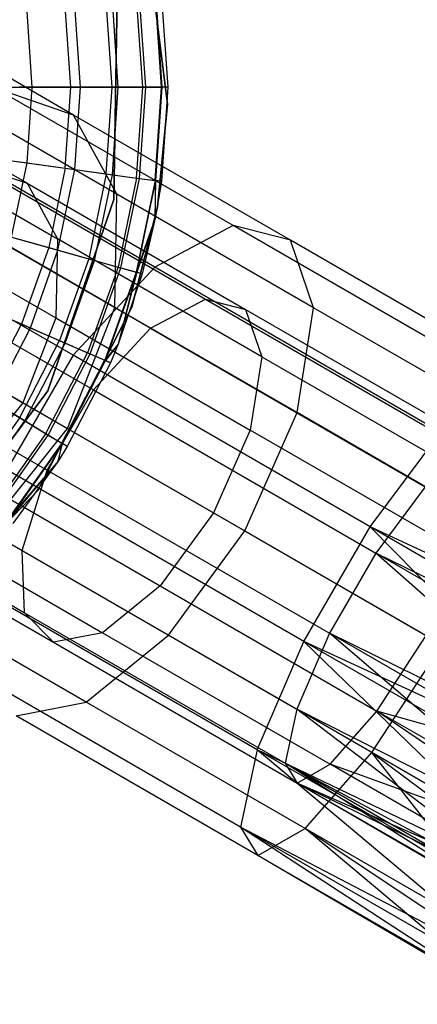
# Model space of a CAD drawing. Extents: x 0.4 to 40.3, y 0.4 to 40.3.
# Tile 62 of 243: x 3.871 to 4.155, y 29.453 to 30.154. Entities that reach past the tile are written whole.
import ezdxf

# ---------------------------------------------------------------- set-up
doc = ezdxf.new("R2010")
doc.units = 0
doc.header["$MEASUREMENT"] = 0
doc.layers.get('0').update_dxf_attribs({"color": 13, "linetype": 'CONTINUOUS'})

# ---------------------------------------------------------------- blocks, each defined once
blk = doc.blocks.new('ORTO-XII-B-11464-11465_ST0')
at = {"color": 0}
for p, q in [((3.97676, 30.09407, 10.00295), (3.95846, 30.23962, 10.00295)), ((3.95846, 30.23962, 3.31004), (3.97676, 30.09407, 3.31004)), ((3.97676, 30.09407, 10.00295), (3.95846, 30.23962, 10.00295)), ((3.95846, 30.23962, 3.31004), (3.97676, 30.09407, 3.31004)), ((3.97242, 30.10614, 11.94807), (3.96788, 30.17254, 11.94807)), ((3.97242, 30.10614, 11.94807), (3.96788, 30.17254, 11.94807)), ((3.97297, 30.10614, 10.23861), (3.96842, 30.17262, 10.23861)), ((3.97297, 30.10614, 10.23861), (3.96842, 30.17262, 10.23861)), ((3.97233, 30.17315, 10.31787), (3.97691, 30.10614, 10.31787)), ((3.97233, 30.17315, 11.89679), (3.97691, 30.10614, 11.89679)), ((3.97233, 30.17315, 10.31787), (3.97691, 30.10614, 10.31787)), ((3.97233, 30.17315, 11.89679), (3.97691, 30.10614, 11.89679)), ((3.93735, 30.10614, 12.04443), (3.93313, 30.16777, 12.04443)), ((3.93735, 30.10614, 12.04443), (3.93313, 30.16777, 12.04443)), ((3.94168, 30.10614, 10.08321), (3.93743, 30.16836, 10.08321)), ((3.94168, 30.10614, 10.08321), (3.93743, 30.16836, 10.08321)), ((3.9409, 30.17043, 10.00295), (3.93845, 30.02634, 10.00295)), ((3.93845, 30.02634, 3.31004), (3.9409, 30.17043, 3.31004)), ((3.93845, 30.02634, 3.31004), (3.9409, 30.17043, 3.31004)), ((3.9409, 30.17043, 10.00295), (3.93845, 30.02634, 10.00295)), ((3.9591, 30.10614, 11.99778), (3.95468, 30.17073, 11.99778)), ((3.9591, 30.10614, 11.99778), (3.95468, 30.17073, 11.99778)), ((3.96119, 30.10614, 10.16013), (3.95675, 30.17101, 10.16013)), ((3.96119, 30.10614, 10.16013), (3.95675, 30.17101, 10.16013)), ((3.90982, 30.0864, 1.17682), (3.7808, 30.16088, 1.3258)), ((3.90982, 30.0864, 1.17682), (3.7808, 30.16088, 1.3258)), ((3.88034, 30.10614, 9.93704), (3.87666, 30.16001, 9.93704)), ((3.88034, 30.10614, 9.93704), (3.87666, 30.16001, 9.93704)), ((3.90783, 30.10614, 12.08659), (3.90389, 30.16375, 12.08659)), ((3.90783, 30.10614, 12.08659), (3.90389, 30.16375, 12.08659)), ((3.91465, 30.10614, 10.0086), (3.91064, 30.16468, 10.0086)), ((3.91465, 30.10614, 10.0086), (3.91064, 30.16468, 10.0086)), ((3.87666, 30.03785, 1.17126), (3.74667, 30.1129, 1.32136)), ((3.87666, 30.03785, 1.17126), (3.74667, 30.1129, 1.32136)), ((3.83911, 30.10614, 9.86923), (3.88034, 30.10614, 9.93704)), ((3.83911, 30.10614, 9.86923), (3.88034, 30.10614, 9.93704)), ((3.90982, 30.0864, 1.17682), (3.85363, 30.10572, 1.1037)), ((4.02348, 30.00766, 0.98046), (3.85363, 30.10572, 1.1037)), ((3.90982, 30.0864, 1.17682), (3.85363, 30.10572, 1.1037)), ((4.02348, 30.00766, 0.98046), (3.85363, 30.10572, 1.1037)), ((3.90783, 30.10614, 12.08659), (3.87143, 30.10614, 12.12299)), ((3.90783, 30.10614, 12.08659), (3.87143, 30.10614, 12.12299)), ((3.87666, 30.05228, 9.93704), (3.88034, 30.10614, 9.93704)), ((3.87666, 30.05228, 9.93704), (3.88034, 30.10614, 9.93704)), ((3.88034, 30.10614, 9.93704), (3.91465, 30.10614, 10.0086)), ((3.88034, 30.10614, 9.93704), (3.91465, 30.10614, 10.0086)), ((3.90389, 30.04854, 12.08659), (3.90783, 30.10614, 12.08659)), ((3.90389, 30.04854, 12.08659), (3.90783, 30.10614, 12.08659)), ((3.93735, 30.10614, 12.04443), (3.90783, 30.10614, 12.08659)), ((3.93735, 30.10614, 12.04443), (3.90783, 30.10614, 12.08659)), ((3.91064, 30.04761, 10.0086), (3.91465, 30.10614, 10.0086)), ((3.91064, 30.04761, 10.0086), (3.91465, 30.10614, 10.0086)), ((3.91465, 30.10614, 10.0086), (3.94168, 30.10614, 10.08321)), ((3.91465, 30.10614, 10.0086), (3.94168, 30.10614, 10.08321)), ((3.93313, 30.04452, 12.04443), (3.93735, 30.10614, 12.04443)), ((3.93313, 30.04452, 12.04443), (3.93735, 30.10614, 12.04443)), ((3.9591, 30.10614, 11.99778), (3.93735, 30.10614, 12.04443)), ((3.9591, 30.10614, 11.99778), (3.93735, 30.10614, 12.04443)), ((3.93743, 30.04393, 10.08321), (3.94168, 30.10614, 10.08321)), ((3.93743, 30.04393, 10.08321), (3.94168, 30.10614, 10.08321)), ((3.94168, 30.10614, 10.08321), (3.96119, 30.10614, 10.16013)), ((3.94168, 30.10614, 10.08321), (3.96119, 30.10614, 10.16013)), ((3.95468, 30.04156, 11.99778), (3.9591, 30.10614, 11.99778)), ((3.95468, 30.04156, 11.99778), (3.9591, 30.10614, 11.99778)), ((3.95675, 30.04127, 10.16013), (3.96119, 30.10614, 10.16013)), ((3.95675, 30.04127, 10.16013), (3.96119, 30.10614, 10.16013)), ((3.97242, 30.10614, 11.94807), (3.9591, 30.10614, 11.99778)), ((3.97242, 30.10614, 11.94807), (3.9591, 30.10614, 11.99778)), ((3.96119, 30.10614, 10.16013), (3.97297, 30.10614, 10.23861)), ((3.96119, 30.10614, 10.16013), (3.97297, 30.10614, 10.23861)), ((3.96788, 30.03974, 11.94807), (3.97242, 30.10614, 11.94807)), ((3.96788, 30.03974, 11.94807), (3.97242, 30.10614, 11.94807)), ((3.96842, 30.03967, 10.23861), (3.97297, 30.10614, 10.23861)), ((3.96842, 30.03967, 10.23861), (3.97297, 30.10614, 10.23861)), ((3.97691, 30.10614, 10.31787), (3.97233, 30.03913, 10.31787)), ((3.97691, 30.10614, 11.89679), (3.97233, 30.03913, 11.89679)), ((3.97691, 30.10614, 10.31787), (3.97233, 30.03913, 10.31787)), ((3.97691, 30.10614, 11.89679), (3.97233, 30.03913, 11.89679)), ((3.97691, 30.10614, 11.89679), (3.97242, 30.10614, 11.94807)), ((3.97691, 30.10614, 11.89679), (3.97242, 30.10614, 11.94807)), ((3.97691, 30.10614, 10.31787), (3.97297, 30.10614, 10.23861)), ((3.97691, 30.10614, 10.31787), (3.97297, 30.10614, 10.23861)), ((3.97691, 30.10614, 11.89679), (3.97691, 30.10614, 10.31787)), ((3.97691, 30.10614, 11.89679), (3.97691, 30.10614, 10.31787)), ((3.94068, 30.03, 1.2457), (3.82374, 30.09751, 1.38072)), ((3.94068, 30.03, 1.2457), (3.82374, 30.09751, 1.38072)), ((3.96947, 30.02088, 10.00295), (3.97676, 30.09407, 10.00295)), ((3.97676, 30.09407, 3.31004), (3.96947, 30.02088, 3.31004)), ((3.97676, 30.09407, 3.31004), (3.96947, 30.02088, 3.31004)), ((3.96947, 30.02088, 10.00295), (3.97676, 30.09407, 10.00295)), ((3.97676, 30.09407, 10.00295), (3.97676, 30.09407, 3.31004)), ((3.97676, 30.09407, 10.00295), (3.97676, 30.09407, 3.31004)), ((3.96758, 29.97813, 0.9106), (3.785, 30.08354, 1.04307)), ((3.96758, 29.97813, 0.9106), (3.785, 30.08354, 1.04307)), ((3.94068, 30.03, 1.2457), (3.90982, 30.0864, 1.17682)), ((4.06431, 29.9972, 1.06473), (3.90982, 30.0864, 1.17682)), ((3.94068, 30.03, 1.2457), (3.90982, 30.0864, 1.17682)), ((4.06431, 29.9972, 1.06473), (3.90982, 30.0864, 1.17682)), ((3.77673, 30.06853, 1.35981), (3.89826, 29.99837, 1.21947)), ((3.77673, 30.06853, 1.35981), (3.89826, 29.99837, 1.21947)), ((3.83581, 30.0579, 9.86923), (3.87666, 30.05228, 9.93704)), ((3.83581, 30.0579, 9.86923), (3.87666, 30.05228, 9.93704)), ((3.86783, 30.05349, 12.12299), (3.90389, 30.04854, 12.08659)), ((3.86783, 30.05349, 12.12299), (3.90389, 30.04854, 12.08659)), ((3.83733, 30.05137, 1.12007), (3.87666, 30.03785, 1.17126)), ((3.83733, 30.05137, 1.12007), (3.87666, 30.03785, 1.17126)), ((3.83733, 30.05137, 1.12007), (4.00374, 29.9553, 0.99933)), ((3.83733, 30.05137, 1.12007), (4.00374, 29.9553, 0.99933)), ((3.86568, 29.99942, 9.93704), (3.87666, 30.05228, 9.93704)), ((3.86568, 29.99942, 9.93704), (3.87666, 30.05228, 9.93704)), ((3.87666, 30.05228, 9.93704), (3.91064, 30.04761, 10.0086)), ((3.87666, 30.05228, 9.93704), (3.91064, 30.04761, 10.0086)), ((3.90389, 30.04854, 12.08659), (3.89214, 29.99201, 12.08659)), ((3.90389, 30.04854, 12.08659), (3.89214, 29.99201, 12.08659)), ((3.89871, 29.99017, 10.0086), (3.91064, 30.04761, 10.0086)), ((3.89871, 29.99017, 10.0086), (3.91064, 30.04761, 10.0086)), ((3.90389, 30.04854, 12.08659), (3.93313, 30.04452, 12.04443)), ((3.90389, 30.04854, 12.08659), (3.93313, 30.04452, 12.04443)), ((3.91064, 30.04761, 10.0086), (3.93743, 30.04393, 10.08321)), ((3.91064, 30.04761, 10.0086), (3.93743, 30.04393, 10.08321)), ((3.93313, 30.04452, 12.04443), (3.92057, 29.98404, 12.04443)), ((3.93313, 30.04452, 12.04443), (3.92057, 29.98404, 12.04443)), ((3.92474, 29.98287, 10.08321), (3.93743, 30.04393, 10.08321)), ((3.92474, 29.98287, 10.08321), (3.93743, 30.04393, 10.08321)), ((3.93313, 30.04452, 12.04443), (3.95468, 30.04156, 11.99778)), ((3.93313, 30.04452, 12.04443), (3.95468, 30.04156, 11.99778)), ((3.93743, 30.04393, 10.08321), (3.95675, 30.04127, 10.16013)), ((3.93743, 30.04393, 10.08321), (3.95675, 30.04127, 10.16013)), ((3.95468, 30.04156, 11.99778), (3.94151, 29.97817, 11.99778)), ((3.95468, 30.04156, 11.99778), (3.94151, 29.97817, 11.99778)), ((3.94352, 29.97761, 10.16013), (3.95675, 30.04127, 10.16013)), ((3.94352, 29.97761, 10.16013), (3.95675, 30.04127, 10.16013)), ((3.96788, 30.03974, 11.94807), (3.95434, 29.97458, 11.94807)), ((3.96788, 30.03974, 11.94807), (3.95434, 29.97458, 11.94807)), ((3.95468, 30.04156, 11.99778), (3.96788, 30.03974, 11.94807)), ((3.95468, 30.04156, 11.99778), (3.96788, 30.03974, 11.94807)), ((3.95487, 29.97443, 10.23861), (3.96842, 30.03967, 10.23861)), ((3.95487, 29.97443, 10.23861), (3.96842, 30.03967, 10.23861)), ((3.95675, 30.04127, 10.16013), (3.96842, 30.03967, 10.23861)), ((3.95675, 30.04127, 10.16013), (3.96842, 30.03967, 10.23861)), ((3.97233, 30.03913, 11.89679), (3.96788, 30.03974, 11.94807)), ((3.96788, 30.03974, 11.94807), (3.96802, 30.01301, 11.89679)), ((3.97233, 30.03913, 11.89679), (3.96788, 30.03974, 11.94807)), ((3.96788, 30.03974, 11.94807), (3.96802, 30.01301, 11.89679)), ((3.96802, 30.01301, 10.31787), (3.96842, 30.03967, 10.23861)), ((3.96802, 30.01301, 10.31787), (3.96842, 30.03967, 10.23861)), ((3.97233, 30.03913, 10.31787), (3.96802, 30.01301, 10.31787)), ((3.97233, 30.03913, 11.89679), (3.96802, 30.01301, 11.89679)), ((3.97233, 30.03913, 10.31787), (3.96802, 30.01301, 10.31787)), ((3.97233, 30.03913, 11.89679), (3.96802, 30.01301, 11.89679)), ((3.97233, 30.03913, 10.31787), (3.96842, 30.03967, 10.23861)), ((3.97233, 30.03913, 10.31787), (3.96842, 30.03967, 10.23861)), ((3.97233, 30.03913, 11.89679), (3.97233, 30.03913, 10.31787)), ((3.97233, 30.03913, 11.89679), (3.97233, 30.03913, 10.31787)), ((3.78929, 30.03585, 1.07763), (3.96461, 29.93463, 0.95043)), ((3.78929, 30.03585, 1.07763), (3.96461, 29.93463, 0.95043)), ((3.87666, 30.03785, 1.17126), (3.89826, 29.99837, 1.21947)), ((3.87666, 30.03785, 1.17126), (3.89826, 29.99837, 1.21947)), ((3.87666, 30.03785, 1.17126), (4.03232, 29.94798, 1.05832)), ((3.87666, 30.03785, 1.17126), (4.03232, 29.94798, 1.05832)), ((3.93845, 30.02634, 10.00295), (3.89158, 29.89006, 10.00295)), ((3.89158, 29.89006, 3.31004), (3.93845, 30.02634, 3.31004)), ((3.89158, 29.89006, 3.31004), (3.93845, 30.02634, 3.31004)), ((3.93845, 30.02634, 10.00295), (3.89158, 29.89006, 10.00295)), ((3.93845, 30.02634, 3.31004), (3.93845, 30.02634, 10.00295)), ((3.93845, 30.02634, 3.31004), (3.93845, 30.02634, 10.00295)), ((3.93915, 29.94945, 1.29455), (3.94068, 30.03, 1.2457)), ((3.93915, 29.94945, 1.29455), (3.94068, 30.03, 1.2457)), ((4.0807, 29.94916, 1.14411), (3.94068, 30.03, 1.2457)), ((4.0807, 29.94916, 1.14411), (3.94068, 30.03, 1.2457)), ((3.90942, 29.91538, 0.87115), (3.71965, 30.02494, 1.00884)), ((3.90942, 29.91538, 0.87115), (3.71965, 30.02494, 1.00884)), ((3.95135, 29.9496, 10.00295), (3.96947, 30.02088, 10.00295)), ((3.96947, 30.02088, 3.31004), (3.95135, 29.9496, 3.31004)), ((3.95135, 29.9496, 10.00295), (3.96947, 30.02088, 10.00295)), ((3.96947, 30.02088, 3.31004), (3.95135, 29.9496, 3.31004)), ((3.96947, 30.02088, 3.31004), (3.96947, 30.02088, 10.00295)), ((3.96947, 30.02088, 3.31004), (3.96947, 30.02088, 10.00295)), ((3.93915, 29.94945, 1.29455), (3.83079, 30.01201, 1.41968)), ((3.93915, 29.94945, 1.29455), (3.83079, 30.01201, 1.41968)), ((3.96802, 30.01301, 11.89679), (3.95434, 29.97458, 11.94807)), ((3.96802, 30.01301, 11.89679), (3.95434, 29.97458, 11.94807)), ((3.96802, 30.01301, 10.31787), (3.95487, 29.97443, 10.23861)), ((3.96802, 30.01301, 10.31787), (3.95487, 29.97443, 10.23861)), ((3.96802, 30.01301, 10.31787), (3.95866, 29.97337, 10.31787)), ((3.96802, 30.01301, 11.89679), (3.95866, 29.97337, 11.89679)), ((3.96802, 30.01301, 10.31787), (3.95866, 29.97337, 10.31787)), ((3.96802, 30.01301, 11.89679), (3.95866, 29.97337, 11.89679)), ((3.96802, 30.01301, 11.89679), (3.96802, 30.01301, 10.31787)), ((3.96802, 30.01301, 11.89679), (3.96802, 30.01301, 10.31787)), ((3.78166, 30.00869, 1.38708), (3.8972, 29.94198, 1.25366)), ((3.78166, 30.00869, 1.38708), (3.8972, 29.94198, 1.25366)), ((4.02348, 30.00766, 0.98046), (3.96758, 29.97813, 0.9106)), ((4.02348, 30.00766, 0.98046), (3.96758, 29.97813, 0.9106)), ((4.06431, 29.9972, 1.06473), (4.02348, 30.00766, 0.98046)), ((4.21282, 29.89835, 0.90396), (4.02348, 30.00766, 0.98046)), ((4.06431, 29.9972, 1.06473), (4.02348, 30.00766, 0.98046)), ((4.21282, 29.89835, 0.90396), (4.02348, 30.00766, 0.98046)), ((3.85709, 30.00183, 12.12299), (3.89214, 29.99201, 12.08659)), ((3.85709, 30.00183, 12.12299), (3.89214, 29.99201, 12.08659)), ((3.86568, 29.99942, 9.93704), (3.89871, 29.99017, 10.0086)), ((3.86568, 29.99942, 9.93704), (3.89871, 29.99017, 10.0086)), ((3.89826, 29.99837, 1.21947), (3.8972, 29.94198, 1.25366)), ((3.89826, 29.99837, 1.21947), (3.8972, 29.94198, 1.25366)), ((4.0438, 29.91434, 1.11388), (3.89826, 29.99837, 1.21947)), ((4.0438, 29.91434, 1.11388), (3.89826, 29.99837, 1.21947)), ((4.0807, 29.94916, 1.14411), (4.06431, 29.9972, 1.06473)), ((4.23652, 29.89777, 0.99515), (4.06431, 29.9972, 1.06473)), ((4.0807, 29.94916, 1.14411), (4.06431, 29.9972, 1.06473)), ((4.23652, 29.89777, 0.99515), (4.06431, 29.9972, 1.06473)), ((3.74354, 29.99483, 1.05367), (3.9239, 29.8907, 0.92281)), ((3.74354, 29.99483, 1.05367), (3.9239, 29.8907, 0.92281)), ((3.89214, 29.99201, 12.08659), (3.8728, 29.9376, 12.08659)), ((3.89214, 29.99201, 12.08659), (3.8728, 29.9376, 12.08659)), ((3.87906, 29.93489, 10.0086), (3.89871, 29.99017, 10.0086)), ((3.87906, 29.93489, 10.0086), (3.89871, 29.99017, 10.0086)), ((3.89214, 29.99201, 12.08659), (3.92057, 29.98404, 12.04443)), ((3.89214, 29.99201, 12.08659), (3.92057, 29.98404, 12.04443)), ((3.89871, 29.99017, 10.0086), (3.92474, 29.98287, 10.08321)), ((3.89871, 29.99017, 10.0086), (3.92474, 29.98287, 10.08321)), ((3.92057, 29.98404, 12.04443), (3.89988, 29.92584, 12.04443)), ((3.92057, 29.98404, 12.04443), (3.89988, 29.92584, 12.04443)), ((3.92057, 29.98404, 12.04443), (3.94151, 29.97817, 11.99778)), ((3.92057, 29.98404, 12.04443), (3.94151, 29.97817, 11.99778)), ((3.90386, 29.92411, 10.08321), (3.92474, 29.98287, 10.08321)), ((3.90386, 29.92411, 10.08321), (3.92474, 29.98287, 10.08321)), ((3.96758, 29.97813, 0.9106), (3.90942, 29.91538, 0.87115)), ((3.96758, 29.97813, 0.9106), (3.90942, 29.91538, 0.87115)), ((3.94151, 29.97817, 11.99778), (3.91983, 29.91717, 11.99778)), ((3.94151, 29.97817, 11.99778), (3.91983, 29.91717, 11.99778)), ((3.92175, 29.91634, 10.16013), (3.94352, 29.97761, 10.16013)), ((3.92175, 29.91634, 10.16013), (3.94352, 29.97761, 10.16013)), ((3.92474, 29.98287, 10.08321), (3.94352, 29.97761, 10.16013)), ((3.92474, 29.98287, 10.08321), (3.94352, 29.97761, 10.16013)), ((3.94151, 29.97817, 11.99778), (3.95434, 29.97458, 11.94807)), ((3.94151, 29.97817, 11.99778), (3.95434, 29.97458, 11.94807)), ((3.94352, 29.97761, 10.16013), (3.95487, 29.97443, 10.23861)), ((3.94352, 29.97761, 10.16013), (3.95487, 29.97443, 10.23861)), ((4.17112, 29.86062, 0.82837), (3.96758, 29.97813, 0.9106)), ((4.17112, 29.86062, 0.82837), (3.96758, 29.97813, 0.9106)), ((3.95434, 29.97458, 11.94807), (3.93205, 29.91187, 11.94807)), ((3.95434, 29.97458, 11.94807), (3.93205, 29.91187, 11.94807)), ((3.93255, 29.91165, 10.23861), (3.95487, 29.97443, 10.23861)), ((3.93255, 29.91165, 10.23861), (3.95487, 29.97443, 10.23861)), ((3.95434, 29.97458, 11.94807), (3.94166, 29.92324, 11.89679)), ((3.95434, 29.97458, 11.94807), (3.94166, 29.92324, 11.89679)), ((3.95487, 29.97443, 10.23861), (3.94166, 29.92324, 10.31787)), ((3.95487, 29.97443, 10.23861), (3.94166, 29.92324, 10.31787)), ((3.95866, 29.97337, 10.31787), (3.94166, 29.92324, 10.31787)), ((3.95866, 29.97337, 11.89679), (3.94166, 29.92324, 11.89679)), ((3.95866, 29.97337, 10.31787), (3.94166, 29.92324, 10.31787)), ((3.95866, 29.97337, 11.89679), (3.94166, 29.92324, 11.89679)), ((3.95866, 29.97337, 11.89679), (3.95434, 29.97458, 11.94807)), ((3.95866, 29.97337, 11.89679), (3.95434, 29.97458, 11.94807)), ((3.95866, 29.97337, 10.31787), (3.95487, 29.97443, 10.23861)), ((3.95866, 29.97337, 10.31787), (3.95487, 29.97443, 10.23861)), ((3.95866, 29.97337, 11.89679), (3.95866, 29.97337, 10.31787)), ((3.95866, 29.97337, 11.89679), (3.95866, 29.97337, 10.31787)), ((3.96461, 29.93463, 0.95043), (4.00374, 29.9553, 0.99933)), ((3.96461, 29.93463, 0.95043), (4.00374, 29.9553, 0.99933)), ((4.00374, 29.9553, 0.99933), (4.03232, 29.94798, 1.05832)), ((4.00374, 29.9553, 0.99933), (4.03232, 29.94798, 1.05832)), ((4.00374, 29.9553, 0.99933), (4.18925, 29.8482, 0.92438)), ((4.00374, 29.9553, 0.99933), (4.18925, 29.8482, 0.92438)), ((3.83942, 29.9521, 12.12299), (3.8728, 29.9376, 12.08659)), ((3.83942, 29.9521, 12.12299), (3.8728, 29.9376, 12.08659)), ((3.8476, 29.94855, 9.93704), (3.87906, 29.93489, 10.0086)), ((3.8476, 29.94855, 9.93704), (3.87906, 29.93489, 10.0086)), ((3.88447, 29.81903, 10.00295), (3.95135, 29.9496, 10.00295)), ((3.95135, 29.9496, 3.31004), (3.88447, 29.81903, 3.31004)), ((3.88447, 29.81903, 10.00295), (3.95135, 29.9496, 10.00295)), ((3.95135, 29.9496, 3.31004), (3.88447, 29.81903, 3.31004)), ((3.90559, 29.86319, 1.31218), (3.93915, 29.94945, 1.29455)), ((3.90559, 29.86319, 1.31218), (3.93915, 29.94945, 1.29455)), ((4.06892, 29.87453, 1.2004), (3.93915, 29.94945, 1.29455)), ((4.06892, 29.87453, 1.2004), (3.93915, 29.94945, 1.29455)), ((3.95135, 29.9496, 10.00295), (3.95135, 29.9496, 3.31004)), ((3.95135, 29.9496, 10.00295), (3.95135, 29.9496, 3.31004)), ((4.06892, 29.87453, 1.2004), (4.0807, 29.94916, 1.14411)), ((4.06892, 29.87453, 1.2004), (4.0807, 29.94916, 1.14411)), ((4.23679, 29.85904, 1.08104), (4.0807, 29.94916, 1.14411)), ((4.23679, 29.85904, 1.08104), (4.0807, 29.94916, 1.14411)), ((3.76033, 29.94706, 1.39692), (3.8737, 29.8816, 1.266)), ((3.76033, 29.94706, 1.39692), (3.8737, 29.8816, 1.266)), ((3.8972, 29.94198, 1.25366), (3.8737, 29.8816, 1.266)), ((3.8972, 29.94198, 1.25366), (3.8737, 29.8816, 1.266)), ((3.8972, 29.94198, 1.25366), (4.03555, 29.8621, 1.15329)), ((3.8972, 29.94198, 1.25366), (4.03555, 29.8621, 1.15329)), ((4.03232, 29.94798, 1.05832), (4.0438, 29.91434, 1.11388)), ((4.03232, 29.94798, 1.05832), (4.0438, 29.91434, 1.11388)), ((4.03232, 29.94798, 1.05832), (4.20584, 29.84779, 0.98821)), ((4.03232, 29.94798, 1.05832), (4.20584, 29.84779, 0.98821)), ((3.71057, 29.93771, 1.05367), (3.89092, 29.83358, 0.92281)), ((3.71057, 29.93771, 1.05367), (3.89092, 29.83358, 0.92281)), ((3.84624, 29.88634, 12.08659), (3.8728, 29.9376, 12.08659)), ((3.84624, 29.88634, 12.08659), (3.8728, 29.9376, 12.08659)), ((3.85207, 29.88279, 10.0086), (3.87906, 29.93489, 10.0086)), ((3.85207, 29.88279, 10.0086), (3.87906, 29.93489, 10.0086)), ((3.8728, 29.9376, 12.08659), (3.89988, 29.92584, 12.04443)), ((3.8728, 29.9376, 12.08659), (3.89988, 29.92584, 12.04443)), ((3.87906, 29.93489, 10.0086), (3.90386, 29.92411, 10.08321)), ((3.87906, 29.93489, 10.0086), (3.90386, 29.92411, 10.08321)), ((3.9239, 29.8907, 0.92281), (3.96461, 29.93463, 0.95043)), ((3.9239, 29.8907, 0.92281), (3.96461, 29.93463, 0.95043)), ((3.96461, 29.93463, 0.95043), (4.16005, 29.82179, 0.87146)), ((3.96461, 29.93463, 0.95043), (4.16005, 29.82179, 0.87146)), ((3.80031, 29.92397, 1.43374), (3.90559, 29.86319, 1.31218)), ((3.80031, 29.92397, 1.43374), (3.90559, 29.86319, 1.31218)), ((3.87146, 29.871, 12.04443), (3.89988, 29.92584, 12.04443)), ((3.87146, 29.871, 12.04443), (3.89988, 29.92584, 12.04443)), ((3.87517, 29.86875, 10.08321), (3.90386, 29.92411, 10.08321)), ((3.87517, 29.86875, 10.08321), (3.90386, 29.92411, 10.08321)), ((3.89988, 29.92584, 12.04443), (3.91983, 29.91717, 11.99778)), ((3.89988, 29.92584, 12.04443), (3.91983, 29.91717, 11.99778)), ((3.90386, 29.92411, 10.08321), (3.92175, 29.91634, 10.16013)), ((3.90386, 29.92411, 10.08321), (3.92175, 29.91634, 10.16013)), ((3.94166, 29.92324, 11.89679), (3.93205, 29.91187, 11.94807)), ((3.94166, 29.92324, 11.89679), (3.93205, 29.91187, 11.94807)), ((3.94166, 29.92324, 10.31787), (3.93255, 29.91165, 10.23861)), ((3.94166, 29.92324, 10.31787), (3.93255, 29.91165, 10.23861)), ((3.94166, 29.92324, 10.31787), (3.93617, 29.91008, 10.31787)), ((3.94166, 29.92324, 11.89679), (3.93617, 29.91008, 11.89679)), ((3.94166, 29.92324, 10.31787), (3.93617, 29.91008, 10.31787)), ((3.94166, 29.92324, 11.89679), (3.93617, 29.91008, 11.89679)), ((3.94166, 29.92324, 11.89679), (3.94166, 29.92324, 10.31787)), ((3.94166, 29.92324, 11.89679), (3.94166, 29.92324, 10.31787)), ((3.90942, 29.91538, 0.87115), (3.86231, 29.83378, 0.87115)), ((3.90942, 29.91538, 0.87115), (3.86231, 29.83378, 0.87115)), ((3.89005, 29.8597, 11.99778), (3.91983, 29.91717, 11.99778)), ((3.89005, 29.8597, 11.99778), (3.91983, 29.91717, 11.99778)), ((3.89183, 29.85861, 10.16013), (3.92175, 29.91634, 10.16013)), ((3.89183, 29.85861, 10.16013), (3.92175, 29.91634, 10.16013)), ((4.12096, 29.79324, 0.78568), (3.90942, 29.91538, 0.87115)), ((4.12096, 29.79324, 0.78568), (3.90942, 29.91538, 0.87115)), ((3.91983, 29.91717, 11.99778), (3.93205, 29.91187, 11.94807)), ((3.91983, 29.91717, 11.99778), (3.93205, 29.91187, 11.94807)), ((3.92175, 29.91634, 10.16013), (3.93255, 29.91165, 10.23861)), ((3.92175, 29.91634, 10.16013), (3.93255, 29.91165, 10.23861)), ((4.0438, 29.91434, 1.11388), (4.03555, 29.8621, 1.15329)), ((4.0438, 29.91434, 1.11388), (4.03555, 29.8621, 1.15329)), ((4.0438, 29.91434, 1.11388), (4.20603, 29.82068, 1.04833)), ((4.0438, 29.91434, 1.11388), (4.20603, 29.82068, 1.04833)), ((3.90143, 29.85277, 11.94807), (3.93205, 29.91187, 11.94807)), ((3.90143, 29.85277, 11.94807), (3.93205, 29.91187, 11.94807)), ((3.9019, 29.85249, 10.23861), (3.93255, 29.91165, 10.23861)), ((3.9019, 29.85249, 10.23861), (3.93255, 29.91165, 10.23861)), ((3.93617, 29.91008, 10.31787), (3.90526, 29.85044, 10.31787)), ((3.93617, 29.91008, 11.89679), (3.90526, 29.85044, 11.89679)), ((3.93617, 29.91008, 10.31787), (3.90526, 29.85044, 10.31787)), ((3.93617, 29.91008, 11.89679), (3.90526, 29.85044, 11.89679)), ((3.93205, 29.91187, 11.94807), (3.93617, 29.91008, 11.89679)), ((3.93205, 29.91187, 11.94807), (3.93617, 29.91008, 11.89679)), ((3.93617, 29.91008, 10.31787), (3.93255, 29.91165, 10.23861)), ((3.93617, 29.91008, 10.31787), (3.93255, 29.91165, 10.23861)), ((3.93617, 29.91008, 11.89679), (3.93617, 29.91008, 10.31787)), ((3.93617, 29.91008, 11.89679), (3.93617, 29.91008, 10.31787)), ((3.89158, 29.89006, 10.00295), (3.8049, 29.77492, 10.00295)), ((3.8049, 29.77492, 3.31004), (3.89158, 29.89006, 3.31004)), ((3.8049, 29.77492, 3.31004), (3.89158, 29.89006, 3.31004)), ((3.89158, 29.89006, 10.00295), (3.8049, 29.77492, 10.00295)), ((3.84624, 29.88634, 12.08659), (3.87146, 29.871, 12.04443)), ((3.84624, 29.88634, 12.08659), (3.87146, 29.871, 12.04443)), ((3.89092, 29.83358, 0.92281), (3.9239, 29.8907, 0.92281)), ((3.89092, 29.83358, 0.92281), (3.9239, 29.8907, 0.92281)), ((3.89158, 29.89006, 3.31004), (3.89158, 29.89006, 10.00295)), ((3.89158, 29.89006, 3.31004), (3.89158, 29.89006, 10.00295)), ((3.9239, 29.8907, 0.92281), (4.12495, 29.77462, 0.84158)), ((3.9239, 29.8907, 0.92281), (4.12495, 29.77462, 0.84158)), ((3.8737, 29.8816, 1.266), (3.83316, 29.83106, 1.25366)), ((3.8737, 29.8816, 1.266), (3.83316, 29.83106, 1.25366)), ((3.85207, 29.88279, 10.0086), (3.87517, 29.86875, 10.08321)), ((3.85207, 29.88279, 10.0086), (3.87517, 29.86875, 10.08321)), ((3.8737, 29.8816, 1.266), (4.00946, 29.80322, 1.16751)), ((3.8737, 29.8816, 1.266), (4.00946, 29.80322, 1.16751)), ((3.69792, 29.87758, 1.07763), (3.87324, 29.77636, 0.95043)), ((3.69792, 29.87758, 1.07763), (3.87324, 29.77636, 0.95043)), ((3.87146, 29.871, 12.04443), (3.83584, 29.82054, 12.04443)), ((3.87146, 29.871, 12.04443), (3.83584, 29.82054, 12.04443)), ((3.87146, 29.871, 12.04443), (3.89005, 29.8597, 11.99778)), ((3.87146, 29.871, 12.04443), (3.89005, 29.8597, 11.99778)), ((4.03165, 29.79041, 1.22071), (4.06892, 29.87453, 1.2004)), ((4.03165, 29.79041, 1.22071), (4.06892, 29.87453, 1.2004)), ((4.21357, 29.79101, 1.14195), (4.06892, 29.87453, 1.2004)), ((4.21357, 29.79101, 1.14195), (4.06892, 29.87453, 1.2004)), ((3.83921, 29.8178, 10.08321), (3.87517, 29.86875, 10.08321)), ((3.83921, 29.8178, 10.08321), (3.87517, 29.86875, 10.08321)), ((3.87517, 29.86875, 10.08321), (3.89183, 29.85861, 10.16013)), ((3.87517, 29.86875, 10.08321), (3.89183, 29.85861, 10.16013)), ((3.84767, 29.791, 1.29455), (3.90559, 29.86319, 1.31218)), ((3.84767, 29.791, 1.29455), (3.90559, 29.86319, 1.31218)), ((3.89005, 29.8597, 11.99778), (3.85272, 29.80681, 11.99778)), ((3.89005, 29.8597, 11.99778), (3.85272, 29.80681, 11.99778)), ((3.85434, 29.80549, 10.16013), (3.89183, 29.85861, 10.16013)), ((3.85434, 29.80549, 10.16013), (3.89183, 29.85861, 10.16013)), ((3.89005, 29.8597, 11.99778), (3.90143, 29.85277, 11.94807)), ((3.89005, 29.8597, 11.99778), (3.90143, 29.85277, 11.94807)), ((3.89183, 29.85861, 10.16013), (3.9019, 29.85249, 10.23861)), ((3.89183, 29.85861, 10.16013), (3.9019, 29.85249, 10.23861)), ((3.90559, 29.86319, 1.31218), (4.03165, 29.79041, 1.22071)), ((3.90559, 29.86319, 1.31218), (4.03165, 29.79041, 1.22071)), ((4.03555, 29.8621, 1.15329), (4.00946, 29.80322, 1.16751)), ((4.03555, 29.8621, 1.15329), (4.00946, 29.80322, 1.16751)), ((4.18977, 29.77306, 1.09097), (4.03555, 29.8621, 1.15329)), ((4.18977, 29.77306, 1.09097), (4.03555, 29.8621, 1.15329)), ((4.12096, 29.79324, 0.78568), (4.17112, 29.86062, 0.82837)), ((4.12096, 29.79324, 0.78568), (4.17112, 29.86062, 0.82837)), ((3.90143, 29.85277, 11.94807), (3.86305, 29.7984, 11.94807)), ((3.90143, 29.85277, 11.94807), (3.86305, 29.7984, 11.94807)), ((3.86347, 29.79806, 10.23861), (3.9019, 29.85249, 10.23861)), ((3.86347, 29.79806, 10.23861), (3.9019, 29.85249, 10.23861)), ((3.90143, 29.85277, 11.94807), (3.89879, 29.84008, 11.89679)), ((3.90143, 29.85277, 11.94807), (3.89879, 29.84008, 11.89679)), ((3.89879, 29.84008, 10.31787), (3.9019, 29.85249, 10.23861)), ((3.89879, 29.84008, 10.31787), (3.9019, 29.85249, 10.23861)), ((3.90526, 29.85044, 10.31787), (3.89879, 29.84008, 10.31787)), ((3.90526, 29.85044, 11.89679), (3.89879, 29.84008, 11.89679)), ((3.90526, 29.85044, 10.31787), (3.89879, 29.84008, 10.31787)), ((3.90526, 29.85044, 11.89679), (3.89879, 29.84008, 11.89679)), ((3.90526, 29.85044, 11.89679), (3.90143, 29.85277, 11.94807)), ((3.90526, 29.85044, 11.89679), (3.90143, 29.85277, 11.94807)), ((3.90526, 29.85044, 10.31787), (3.9019, 29.85249, 10.23861)), ((3.90526, 29.85044, 10.31787), (3.9019, 29.85249, 10.23861)), ((3.90526, 29.85044, 11.89679), (3.90526, 29.85044, 10.31787)), ((3.90526, 29.85044, 11.89679), (3.90526, 29.85044, 10.31787)), ((3.89879, 29.84008, 11.89679), (3.86305, 29.7984, 11.94807)), ((3.89879, 29.84008, 11.89679), (3.86305, 29.7984, 11.94807)), ((3.89879, 29.84008, 10.31787), (3.86347, 29.79806, 10.23861)), ((3.89879, 29.84008, 10.31787), (3.86347, 29.79806, 10.23861)), ((3.89879, 29.84008, 10.31787), (3.86653, 29.79557, 10.31787)), ((3.89879, 29.84008, 11.89679), (3.86653, 29.79557, 11.89679)), ((3.89879, 29.84008, 10.31787), (3.86653, 29.79557, 10.31787)), ((3.89879, 29.84008, 11.89679), (3.86653, 29.79557, 11.89679)), ((3.89879, 29.84008, 11.89679), (3.89879, 29.84008, 10.31787)), ((3.89879, 29.84008, 11.89679), (3.89879, 29.84008, 10.31787)), ((3.83316, 29.83106, 1.25366), (3.97151, 29.75119, 1.15329)), ((3.83316, 29.83106, 1.25366), (3.97151, 29.75119, 1.15329)), ((4.07385, 29.71164, 0.78568), (3.86231, 29.83378, 0.87115)), ((4.07385, 29.71164, 0.78568), (3.86231, 29.83378, 0.87115)), ((3.87324, 29.77636, 0.95043), (3.89092, 29.83358, 0.92281)), ((3.87324, 29.77636, 0.95043), (3.89092, 29.83358, 0.92281)), ((3.89092, 29.83358, 0.92281), (4.09197, 29.71751, 0.84158)), ((3.89092, 29.83358, 0.92281), (4.09197, 29.71751, 0.84158)), ((3.70849, 29.82821, 1.12007), (3.8749, 29.73214, 0.99933)), ((3.70849, 29.82821, 1.12007), (3.8749, 29.73214, 0.99933)), ((3.78209, 29.71397, 10.00295), (3.88447, 29.81903, 10.00295)), ((3.88447, 29.81903, 3.31004), (3.78209, 29.71397, 3.31004)), ((3.78209, 29.71397, 10.00295), (3.88447, 29.81903, 10.00295)), ((3.88447, 29.81903, 3.31004), (3.78209, 29.71397, 3.31004)), ((3.88447, 29.81903, 10.00295), (3.88447, 29.81903, 3.31004)), ((3.88447, 29.81903, 10.00295), (3.88447, 29.81903, 3.31004)), ((4.16005, 29.82179, 0.87146), (4.12495, 29.77462, 0.84158)), ((4.16005, 29.82179, 0.87146), (4.12495, 29.77462, 0.84158)), ((3.73987, 29.80092, 1.17126), (3.89553, 29.71105, 1.05832)), ((3.73987, 29.80092, 1.17126), (3.89553, 29.71105, 1.05832)), ((3.78486, 29.80195, 1.21947), (3.93039, 29.71792, 1.11388)), ((3.78486, 29.80195, 1.21947), (3.93039, 29.71792, 1.11388)), ((4.00946, 29.80322, 1.16751), (3.97151, 29.75119, 1.15329)), ((4.00946, 29.80322, 1.16751), (3.97151, 29.75119, 1.15329)), ((4.00946, 29.80322, 1.16751), (4.1608, 29.71585, 1.10636)), ((4.00946, 29.80322, 1.16751), (4.1608, 29.71585, 1.10636)), ((3.97744, 29.71608, 1.2004), (3.84767, 29.791, 1.29455)), ((3.97744, 29.71608, 1.2004), (3.84767, 29.791, 1.29455)), ((3.97744, 29.71608, 1.2004), (4.03165, 29.79041, 1.22071)), ((3.97744, 29.71608, 1.2004), (4.03165, 29.79041, 1.22071)), ((4.03165, 29.79041, 1.22071), (4.17218, 29.70928, 1.16393)), ((4.03165, 29.79041, 1.22071), (4.17218, 29.70928, 1.16393)), ((4.07385, 29.71164, 0.78568), (4.12096, 29.79324, 0.78568)), ((4.07385, 29.71164, 0.78568), (4.12096, 29.79324, 0.78568)), ((4.35502, 29.68431, 0.76378), (4.12096, 29.79324, 0.78568)), ((4.34368, 29.66466, 0.7567), (4.12096, 29.79324, 0.78568)), ((4.35502, 29.68431, 0.76378), (4.12096, 29.79324, 0.78568)), ((4.34368, 29.66466, 0.7567), (4.12096, 29.79324, 0.78568)), ((4.30826, 29.60331, 0.75242), (4.12096, 29.79324, 0.78568)), ((4.30826, 29.60331, 0.75242), (4.12096, 29.79324, 0.78568)), ((3.8749, 29.73214, 0.99933), (3.87324, 29.77636, 0.95043)), ((3.87324, 29.77636, 0.95043), (4.06868, 29.66352, 0.87146)), ((3.8749, 29.73214, 0.99933), (3.87324, 29.77636, 0.95043)), ((3.87324, 29.77636, 0.95043), (4.06868, 29.66352, 0.87146)), ((4.12495, 29.77462, 0.84158), (4.09197, 29.71751, 0.84158)), ((4.12495, 29.77462, 0.84158), (4.09197, 29.71751, 0.84158)), ((4.31182, 29.60948, 0.81104), (4.12495, 29.77462, 0.84158)), ((4.33661, 29.65242, 0.81404), (4.12495, 29.77462, 0.84158)), ((4.31182, 29.60948, 0.81104), (4.12495, 29.77462, 0.84158)), ((4.33661, 29.65242, 0.81404), (4.12495, 29.77462, 0.84158)), ((4.34455, 29.66618, 0.81899), (4.12495, 29.77462, 0.84158)), ((4.34455, 29.66618, 0.81899), (4.12495, 29.77462, 0.84158)), ((4.04058, 29.63452, 0.82837), (3.83705, 29.75203, 0.9106)), ((4.04058, 29.63452, 0.82837), (3.83705, 29.75203, 0.9106)), ((3.9187, 29.66856, 1.14411), (3.77867, 29.7494, 1.2457)), ((3.9187, 29.66856, 1.14411), (3.77867, 29.7494, 1.2457)), ((3.97151, 29.75119, 1.15329), (3.93039, 29.71792, 1.11388)), ((3.97151, 29.75119, 1.15329), (3.93039, 29.71792, 1.11388)), ((3.97151, 29.75119, 1.15329), (4.12574, 29.66215, 1.09097)), ((3.97151, 29.75119, 1.15329), (4.12574, 29.66215, 1.09097)), ((3.89553, 29.71105, 1.05832), (3.8749, 29.73214, 0.99933)), ((3.8749, 29.73214, 0.99933), (4.0604, 29.62504, 0.92438)), ((3.89553, 29.71105, 1.05832), (3.8749, 29.73214, 0.99933)), ((3.8749, 29.73214, 0.99933), (4.0604, 29.62504, 0.92438)), ((3.93039, 29.71792, 1.11388), (3.89553, 29.71105, 1.05832)), ((3.93039, 29.71792, 1.11388), (3.89553, 29.71105, 1.05832)), ((3.93039, 29.71792, 1.11388), (4.09262, 29.62426, 1.04833)), ((3.93039, 29.71792, 1.11388), (4.09262, 29.62426, 1.04833)), ((4.09197, 29.71751, 0.84158), (4.06868, 29.66352, 0.87146)), ((4.09197, 29.71751, 0.84158), (4.06868, 29.66352, 0.87146)), ((4.28098, 29.55607, 0.83443), (4.09197, 29.71751, 0.84158)), ((4.30363, 29.5953, 0.81404), (4.09197, 29.71751, 0.84158)), ((4.28098, 29.55607, 0.83443), (4.09197, 29.71751, 0.84158)), ((4.30363, 29.5953, 0.81404), (4.09197, 29.71751, 0.84158)), ((4.31182, 29.60948, 0.81104), (4.09197, 29.71751, 0.84158)), ((4.31182, 29.60948, 0.81104), (4.09197, 29.71751, 0.84158)), ((3.89553, 29.71105, 1.05832), (4.06905, 29.61087, 0.98821)), ((3.89553, 29.71105, 1.05832), (4.06905, 29.61087, 0.98821)), ((3.9187, 29.66856, 1.14411), (3.97744, 29.71608, 1.2004)), ((3.9187, 29.66856, 1.14411), (3.97744, 29.71608, 1.2004)), ((4.12209, 29.63256, 1.14195), (3.97744, 29.71608, 1.2004)), ((4.12209, 29.63256, 1.14195), (3.97744, 29.71608, 1.2004)), ((4.04058, 29.63452, 0.82837), (4.07385, 29.71164, 0.78568)), ((4.04058, 29.63452, 0.82837), (4.07385, 29.71164, 0.78568)), ((4.30826, 29.60331, 0.75242), (4.07385, 29.71164, 0.78568)), ((4.29657, 29.58306, 0.7567), (4.07385, 29.71164, 0.78568)), ((4.30826, 29.60331, 0.75242), (4.07385, 29.71164, 0.78568)), ((4.29657, 29.58306, 0.7567), (4.07385, 29.71164, 0.78568)), ((4.26421, 29.52702, 0.78583), (4.07385, 29.71164, 0.78568)), ((4.26421, 29.52702, 0.78583), (4.07385, 29.71164, 0.78568)), ((4.12574, 29.66215, 1.09097), (4.1608, 29.71585, 1.10636)), ((4.12574, 29.66215, 1.09097), (4.1608, 29.71585, 1.10636)), ((4.12209, 29.63256, 1.14195), (4.17218, 29.70928, 1.16393)), ((4.12209, 29.63256, 1.14195), (4.17218, 29.70928, 1.16393)), ((4.02876, 29.57955, 0.90396), (3.83942, 29.68886, 0.98046)), ((4.02876, 29.57955, 0.90396), (3.83942, 29.68886, 0.98046)), ((3.86889, 29.65873, 1.06473), (3.9187, 29.66856, 1.14411)), ((3.86889, 29.65873, 1.06473), (3.9187, 29.66856, 1.14411)), ((4.07479, 29.57844, 1.08104), (3.9187, 29.66856, 1.14411)), ((4.07479, 29.57844, 1.08104), (3.9187, 29.66856, 1.14411)), ((4.06868, 29.66352, 0.87146), (4.0604, 29.62504, 0.92438)), ((4.06868, 29.66352, 0.87146), (4.0604, 29.62504, 0.92438)), ((4.25912, 29.51819, 0.8838), (4.06868, 29.66352, 0.87146)), ((4.27443, 29.54473, 0.84469), (4.06868, 29.66352, 0.87146)), ((4.25912, 29.51819, 0.8838), (4.06868, 29.66352, 0.87146)), ((4.27443, 29.54473, 0.84469), (4.06868, 29.66352, 0.87146)), ((4.28098, 29.55607, 0.83443), (4.06868, 29.66352, 0.87146)), ((4.28098, 29.55607, 0.83443), (4.06868, 29.66352, 0.87146)), ((4.09262, 29.62426, 1.04833), (4.12574, 29.66215, 1.09097)), ((4.09262, 29.62426, 1.04833), (4.12574, 29.66215, 1.09097)), ((4.31182, 29.60948, 1.08462), (4.12574, 29.66215, 1.09097)), ((4.2881, 29.5684, 1.06985), (4.12574, 29.66215, 1.09097)), ((4.31182, 29.60948, 1.08462), (4.12574, 29.66215, 1.09097)), ((4.2881, 29.5684, 1.06985), (4.12574, 29.66215, 1.09097)), ((4.28098, 29.55607, 1.06124), (4.12574, 29.66215, 1.09097)), ((4.28098, 29.55607, 1.06124), (4.12574, 29.66215, 1.09097)), ((4.04111, 29.5593, 0.99515), (3.86889, 29.65873, 1.06473)), ((4.04111, 29.5593, 0.99515), (3.86889, 29.65873, 1.06473)), ((4.04058, 29.63452, 0.82837), (4.02876, 29.57955, 0.90396)), ((4.04058, 29.63452, 0.82837), (4.02876, 29.57955, 0.90396)), ((4.26421, 29.52702, 0.78583), (4.04058, 29.63452, 0.82837)), ((4.25485, 29.51081, 0.80049), (4.04058, 29.63452, 0.82837)), ((4.26421, 29.52702, 0.78583), (4.04058, 29.63452, 0.82837)), ((4.25485, 29.51081, 0.80049), (4.04058, 29.63452, 0.82837)), ((4.23297, 29.47291, 0.85635), (4.04058, 29.63452, 0.82837)), ((4.23297, 29.47291, 0.85635), (4.04058, 29.63452, 0.82837)), ((4.07479, 29.57844, 1.08104), (4.12209, 29.63256, 1.14195)), ((4.07479, 29.57844, 1.08104), (4.12209, 29.63256, 1.14195)), ((4.27438, 29.54464, 1.12214), (4.12209, 29.63256, 1.14195)), ((4.12209, 29.63256, 1.14195), (4.26421, 29.52702, 1.10984)), ((4.23912, 29.48356, 1.05966), (4.12209, 29.63256, 1.14195)), ((4.23912, 29.48356, 1.05966), (4.12209, 29.63256, 1.14195)), ((4.12209, 29.63256, 1.14195), (4.26421, 29.52702, 1.10984)), ((4.27438, 29.54464, 1.12214), (4.12209, 29.63256, 1.14195)), ((4.25122, 29.50453, 0.94783), (4.0604, 29.62504, 0.92438)), ((4.0604, 29.62504, 0.92438), (4.06905, 29.61087, 0.98821)), ((4.2557, 29.51228, 0.89897), (4.0604, 29.62504, 0.92438)), ((4.25122, 29.50453, 0.94783), (4.0604, 29.62504, 0.92438)), ((4.2557, 29.51228, 0.89897), (4.0604, 29.62504, 0.92438)), ((4.25912, 29.51819, 0.8838), (4.0604, 29.62504, 0.92438)), ((4.25912, 29.51819, 0.8838), (4.0604, 29.62504, 0.92438)), ((4.0604, 29.62504, 0.92438), (4.06905, 29.61087, 0.98821)), ((4.06905, 29.61087, 0.98821), (4.09262, 29.62426, 1.04833)), ((4.06905, 29.61087, 0.98821), (4.09262, 29.62426, 1.04833)), ((4.28098, 29.55607, 1.06124), (4.09262, 29.62426, 1.04833)), ((4.28098, 29.55607, 1.06124), (4.09262, 29.62426, 1.04833)), ((4.26342, 29.52565, 1.02611), (4.09262, 29.62426, 1.04833)), ((4.26342, 29.52565, 1.02611), (4.09262, 29.62426, 1.04833)), ((4.26342, 29.52565, 1.02611), (4.06905, 29.61087, 0.98821)), ((4.26342, 29.52565, 1.02611), (4.06905, 29.61087, 0.98821)), ((4.25912, 29.51819, 1.01187), (4.06905, 29.61087, 0.98821)), ((4.25173, 29.5054, 0.96444), (4.06905, 29.61087, 0.98821)), ((4.25912, 29.51819, 1.01187), (4.06905, 29.61087, 0.98821)), ((4.25173, 29.5054, 0.96444), (4.06905, 29.61087, 0.98821)), ((4.25122, 29.50453, 0.94783), (4.06905, 29.61087, 0.98821)), ((4.25122, 29.50453, 0.94783), (4.06905, 29.61087, 0.98821)), ((4.23297, 29.47291, 0.85635), (4.02876, 29.57955, 0.90396)), ((4.23297, 29.47291, 0.85635), (4.02876, 29.57955, 0.90396)), ((4.22809, 29.46446, 0.87803), (4.02876, 29.57955, 0.90396)), ((4.22809, 29.46446, 0.87803), (4.02876, 29.57955, 0.90396)), ((4.2217, 29.45338, 0.94783), (4.02876, 29.57955, 0.90396)), ((4.02876, 29.57955, 0.90396), (4.04111, 29.5593, 0.99515)), ((4.02876, 29.57955, 0.90396), (4.04111, 29.5593, 0.99515)), ((4.2217, 29.45338, 0.94783), (4.02876, 29.57955, 0.90396)), ((4.04111, 29.5593, 0.99515), (4.07479, 29.57844, 1.08104)), ((4.04111, 29.5593, 0.99515), (4.07479, 29.57844, 1.08104)), ((4.23912, 29.48356, 1.05966), (4.07479, 29.57844, 1.08104)), ((4.07479, 29.57844, 1.08104), (4.23297, 29.47291, 1.03932)), ((4.22241, 29.45463, 0.97156), (4.07479, 29.57844, 1.08104)), ((4.22241, 29.45463, 0.97156), (4.07479, 29.57844, 1.08104)), ((4.07479, 29.57844, 1.08104), (4.23297, 29.47291, 1.03932)), ((4.23912, 29.48356, 1.05966), (4.07479, 29.57844, 1.08104)), ((4.2217, 29.45338, 0.94783), (4.04111, 29.5593, 0.99515)), ((4.2217, 29.45338, 0.94783), (4.04111, 29.5593, 0.99515)), ((4.22241, 29.45463, 0.97156), (4.04111, 29.5593, 0.99515)), ((4.22241, 29.45463, 0.97156), (4.04111, 29.5593, 0.99515))]:
    blk.add_line(p, q, dxfattribs=at)

msp = doc.modelspace()

# ---------------------------------------------------------------- block references
at = {"color": 0}
msp.add_blockref('ORTO-XII-B-11464-11465_ST0', (0, 0), dxfattribs=at)

doc.saveas('drawing.dxf')
